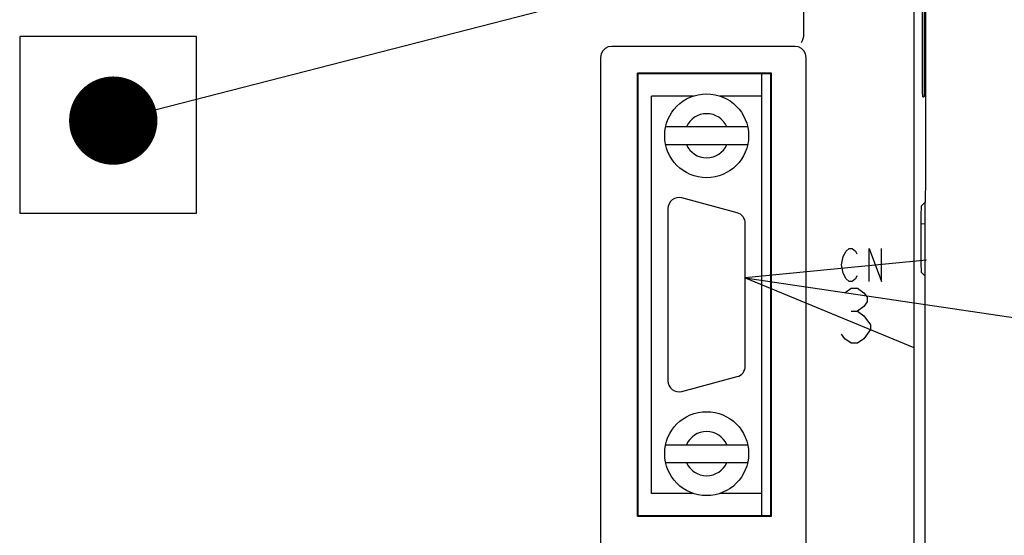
# Model space of a CAD drawing. Extents: x 123 to 1619, y 128 to 1105.
# Tile 18 of 31: x 964 to 1009, y 767 to 790. Entities that reach past the tile are written whole.
import ezdxf

# ---------------------------------------------------------------- set-up
doc = ezdxf.new("R2010")
doc.units = 0
doc.header["$LTSCALE"] = 92.4
for name, color, linetype in [('ALL_AXIS', 7, 'CONTINUOUS'), ('ALL_CURVE', 7, 'CONTINUOUS'), ('ALL_FEATURES', 7, 'CONTINUOUS'), ('ALL_NOTE', 7, 'CONTINUOUS')]:
    doc.layers.add(name, color=color, linetype=linetype)

msp = doc.modelspace()

# ---------------------------------------------------------------- linework, layer by layer
at = {"layer": 'ALL_AXIS', "color": 7, "linetype": 'CONTINUOUS'}
for p, q in [((1004.5, 660.3), (1004.5, 790.888)), ((997.6, 767.8), (997.6, 787.8)), ((994.492, 786.8), (992.6, 786.8)), ((997.6, 786.8), (995.708, 786.8)), ((996.479, 781.513), (993.979, 782.183)), ((993.35, 781.7), (993.35, 773.9)), ((996.85, 774.57), (996.85, 781.03)), ((1005, 778.633), (1004.816, 778.817)), ((993.979, 773.417), (996.479, 774.087)), ((994.492, 768.8), (992.6, 768.8)), ((997.6, 768.8), (995.708, 768.8))]:
    msp.add_line(p, q, dxfattribs=at)
msp.add_lwpolyline([(1004.816, 781.816), (1004.811, 781.779), (1004.806, 781.679), (1004.801, 781.521), (1004.797, 781.311), (1004.794, 781.059), (1004.792, 780.775), (1004.791, 780.472), (1004.791, 780.161), (1004.792, 779.858), (1004.794, 779.574), (1004.797, 779.322), (1004.801, 779.112), (1004.806, 778.954), (1004.811, 778.854), (1004.816, 778.817)], dxfattribs=at)
for centre, start, end in [((993.85, 781.7), 75, 180), ((996.35, 781.03), 0, 75), ((996.35, 774.57), 285, 360), ((993.85, 773.9), 180, 285)]:
    msp.add_arc(centre, 0.5, start, end, dxfattribs=at)
at = {"layer": 'ALL_CURVE', "color": 4, "linetype": 'CONTINUOUS'}
for p, q in [((1001.275, 779.525), (1001.414, 779.775)), ((1001.414, 779.775), (1001.553, 779.9)), ((1001.553, 779.9), (1001.693, 779.9)), ((1001.693, 779.9), (1001.832, 779.775)), ((1001.832, 779.775), (1001.902, 779.65)), ((1002.459, 778.4), (1002.459, 779.9)), ((1002.459, 779.9), (1003.016, 778.4)), ((1003.016, 778.4), (1003.016, 779.9)), ((1001.205, 779.15), (1001.275, 779.525)), ((1001.275, 778.775), (1001.205, 779.15)), ((1001.414, 778.525), (1001.275, 778.775)), ((1001.553, 778.4), (1001.414, 778.525)), ((1001.693, 778.4), (1001.553, 778.4)), ((1001.832, 778.525), (1001.693, 778.4)), ((1001.902, 778.65), (1001.832, 778.525)), ((1001.35, 777.892), (1001.64, 778.1)), ((1001.64, 778.1), (1001.931, 778.1)), ((1001.931, 778.1), (1002.221, 777.892)), ((1002.221, 777.892), (1002.366, 777.683)), ((1002.366, 777.475), (1002.221, 777.267)), ((1002.366, 777.683), (1002.366, 777.475)), ((1001.64, 777.058), (1001.931, 777.058)), ((1002.221, 777.267), (1001.931, 777.058)), ((1001.931, 777.058), (1002.221, 776.85)), ((1002.221, 776.85), (1002.511, 776.433)), ((1002.511, 776.225), (1002.221, 775.808)), ((1002.511, 776.433), (1002.511, 776.225)), ((1001.35, 775.808), (1001.205, 776.017)), ((1001.64, 775.6), (1001.35, 775.808)), ((1002.221, 775.808), (1001.931, 775.6)), ((1001.931, 775.6), (1001.64, 775.6))]:
    msp.add_line(p, q, dxfattribs=at)
at = {"layer": 'ALL_FEATURES', "color": 7, "linetype": 'CONTINUOUS'}
for p, q in [((1005.026, 783.026), (1005.026, 808.974)), ((999.5, 789.533), (999.5, 790.818)), ((964, 789.5), (964, 781.5)), ((972, 789.5), (964, 789.5)), ((972, 781.5), (972, 789.5)), ((999.1, 789.05), (990.8, 789.05)), ((990.3, 788.55), (990.3, 756.5)), ((999.6, 756.5), (999.6, 788.55)), ((991.965, 767.765), (991.965, 787.835)), ((998.035, 787.835), (991.965, 787.835)), ((991.965, 787.835), (992, 787.8)), ((992, 767.8), (992, 787.8)), ((998, 787.8), (992, 787.8)), ((998.035, 787.835), (998, 787.8)), ((998, 767.8), (998, 787.8)), ((998.035, 767.765), (998.035, 787.835)), ((1004.875, 787.215), (1004.874, 787.562)), ((992.6, 768.8), (992.6, 786.8)), ((997.6, 768.8), (997.6, 786.8)), ((1004.888, 786.764), (1004.938, 786.764)), ((996.957, 785.4), (993.243, 785.4)), ((993.243, 784.6), (996.957, 784.6)), ((1005.009, 782.009), (1005.026, 783.026)), ((1005.009, 782.009), (1004.816, 781.816)), ((1005, 571.991), (1005, 782.009)), ((964, 781.5), (972, 781.5)), ((1005, 781), (1004.794, 781.007)), ((993.243, 771), (996.957, 771)), ((993.243, 770.2), (996.957, 770.2)), ((991.965, 767.765), (992, 767.8)), ((991.965, 767.765), (998.035, 767.765)), ((992, 767.8), (998, 767.8)), ((998.035, 767.765), (998, 767.8))]:
    msp.add_line(p, q, dxfattribs=at)
for points in [[(1004.874, 787.562), (1004.874, 804.616), (1004.875, 804.785), (1004.877, 804.936), (1004.879, 805.062), (1004.882, 805.157), (1004.885, 805.216), (1004.888, 805.236)], [(1004.952, 804.44), (1004.951, 787.382), (1004.95, 787.214), (1004.949, 787.063), (1004.947, 786.937), (1004.944, 786.843), (1004.941, 786.784), (1004.938, 786.764)], [(999.385, 789.229), (999.41, 789.251), (999.44, 789.31), (999.471, 789.401), (999.498, 789.511)], [(999.498, 789.511), (999.499, 789.518), (999.5, 789.525), (999.5, 789.533)], [(990.8, 789.05), (990.645, 789.026), (990.506, 788.955), (990.395, 788.844), (990.324, 788.705), (990.3, 788.55)], [(999.6, 788.55), (999.576, 788.705), (999.505, 788.844), (999.394, 788.955), (999.255, 789.026), (999.1, 789.05)], [(1004.888, 786.764), (1004.885, 786.784), (1004.882, 786.843), (1004.879, 786.938), (1004.877, 787.064), (1004.875, 787.215)]]:
    msp.add_lwpolyline(points, dxfattribs=at)
for centre in [(995.1, 785), (995.1, 770.6)]:
    msp.add_circle(centre, 1.9, dxfattribs=at)
for centre, start, end in [((995.1, 785), 23.5782, 156.4218), ((995.1, 785), 203.5782, 336.4218), ((995.1, 770.6), 23.5782, 156.4218), ((995.1, 770.6), 203.5782, 336.4218)]:
    msp.add_arc(centre, 1, start, end, dxfattribs=at)
at = {"layer": 'ALL_NOTE', "color": 2, "linetype": 'CONTINUOUS'}
for p, q in [((970.172, 786.185), (1034.5, 802.744)), ((996.85, 778.557), (1034.5, 773.019))]:
    msp.add_line(p, q, dxfattribs=at)
at = {"layer": 'ALL_NOTE', "color": 2, "linetype": 'CONTINUOUS', "const_width": 2}
msp.add_lwpolyline([(967.235, 785.686, 1), (969.235, 785.686, 1)], format="xyb", close=True, dxfattribs=at)
at = {"layer": 'ALL_NOTE', "color": 2, "linetype": 'CONTINUOUS'}
msp.add_lwpolyline([(1005.056, 779.371), (996.85, 778.557), (1004.474, 775.414)], dxfattribs=at)

doc.saveas('drawing.dxf')
